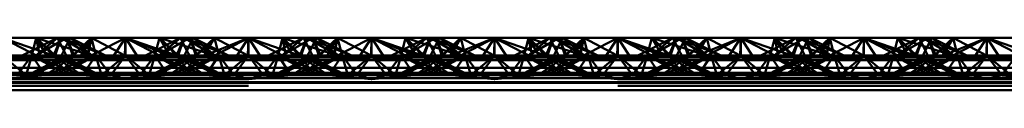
# Paper-space layout 'Layout1' of a CAD drawing. Extents: x -2 to 1033, y -36 to 596.
# Tile 128 of 256: x 372.792 to 374.792, y 394.147 to 394.253. Entities that reach past the tile are written whole.
import ezdxf

# ---------------------------------------------------------------- set-up
doc = ezdxf.new("R2010")
doc.units = 0
doc.linetypes.add('ACAD_ISO02W100', pattern=[15, 12, -3])
doc.layers.add('SS_ZEBRIKY', color=24, linetype='CONTINUOUS', lineweight=50)

psp = doc.layouts.get("Layout1")

# ---------------------------------------------------------------- linework, layer by layer
at = {"layer": 'SS_ZEBRIKY', "color": 3, "linetype": 'ACAD_ISO02W100', "ltscale": 0.25}
for p, q in [((372.7563, 394.2528), (372.833, 394.2128)), ((372.8253, 394.2528), (372.8163, 394.217)), ((372.8869, 394.2528), (372.8248, 394.217)), ((372.8248, 394.217), (372.8684, 394.2528)), ((372.8253, 394.2528), (372.833, 394.2128)), ((372.8253, 394.2528), (372.8466, 394.2162)), ((372.8253, 394.2528), (372.8634, 394.217)), ((372.8516, 394.2444), (372.9369, 394.217)), ((372.8758, 394.2528), (372.8603, 394.217)), ((372.8724, 394.245), (372.8603, 394.217)), ((372.8758, 394.2528), (372.8634, 394.217)), ((372.8684, 394.2528), (372.8863, 394.217)), ((372.8758, 394.2528), (372.8724, 394.245)), ((372.8758, 394.2528), (372.9369, 394.217)), ((372.8758, 394.2528), (372.9389, 394.217)), ((372.8758, 394.2528), (372.9658, 394.217)), ((372.8813, 394.227), (372.8942, 394.2528)), ((372.8869, 394.2528), (372.901, 394.217)), ((372.8869, 394.2528), (372.9024, 394.217)), ((372.9389, 394.217), (372.8942, 394.2528)), ((372.9658, 394.217), (372.8942, 394.2528)), ((372.9374, 394.2528), (372.901, 394.217)), ((372.9374, 394.2528), (372.9463, 394.217)), ((372.9374, 394.2528), (373.0053, 394.217)), ((373.0063, 394.2528), (373.0053, 394.217)), ((373.1099, 394.217), (373.0063, 394.2528)), ((373.0063, 394.2528), (373.0063, 394.217)), ((373.1184, 394.2528), (373.0469, 394.217)), ((373.0663, 394.217), (373.0753, 394.2528)), ((373.1369, 394.2528), (373.0743, 394.217)), ((373.0743, 394.217), (373.1184, 394.2528)), ((373.0748, 394.217), (373.1369, 394.2528)), ((373.0748, 394.217), (373.1184, 394.2528)), ((373.1099, 394.217), (373.0753, 394.2528)), ((373.0753, 394.2528), (373.1869, 394.217)), ((373.1103, 394.217), (373.1258, 394.2528)), ((373.1184, 394.2528), (373.1313, 394.227)), ((373.1869, 394.217), (373.1258, 394.2528)), ((373.2158, 394.217), (373.1258, 394.2528)), ((373.1263, 394.217), (373.1442, 394.2528)), ((373.1493, 394.217), (373.1369, 394.2528)), ((373.1401, 394.2446), (373.1369, 394.2528)), ((373.1403, 394.245), (373.1369, 394.2528)), ((373.1524, 394.217), (373.1369, 394.2528)), ((373.151, 394.217), (373.1401, 394.2446)), ((373.1524, 394.217), (373.1403, 394.245)), ((373.1493, 394.217), (373.1874, 394.2528)), ((373.1661, 394.2162), (373.2563, 394.2528)), ((373.1661, 394.2162), (373.1874, 394.2528)), ((373.1796, 394.2128), (373.2563, 394.2528)), ((373.1963, 394.217), (373.1874, 394.2528)), ((373.2563, 394.2528), (373.2303, 394.2128)), ((373.2824, 394.2128), (373.2563, 394.2528)), ((373.2563, 394.2528), (373.333, 394.2128)), ((373.2563, 394.2528), (373.2563, 394.217)), ((373.3253, 394.2528), (373.3163, 394.217)), ((373.3869, 394.2528), (373.3248, 394.217)), ((373.3248, 394.217), (373.3684, 394.2528)), ((373.3253, 394.2528), (373.333, 394.2128)), ((373.3253, 394.2528), (373.3466, 394.2162)), ((373.3253, 394.2528), (373.3634, 394.217)), ((373.3516, 394.2444), (373.4369, 394.217)), ((373.3758, 394.2528), (373.3603, 394.217)), ((373.3724, 394.245), (373.3603, 394.217)), ((373.3758, 394.2528), (373.3634, 394.217)), ((373.3684, 394.2528), (373.3863, 394.217)), ((373.3758, 394.2528), (373.3724, 394.245)), ((373.3758, 394.2528), (373.4369, 394.217)), ((373.3758, 394.2528), (373.4389, 394.217)), ((373.3758, 394.2528), (373.4658, 394.217)), ((373.3813, 394.227), (373.3942, 394.2528)), ((373.3869, 394.2528), (373.401, 394.217)), ((373.3869, 394.2528), (373.4024, 394.217)), ((373.4389, 394.217), (373.3942, 394.2528)), ((373.4658, 394.217), (373.3942, 394.2528)), ((373.4374, 394.2528), (373.401, 394.217)), ((373.4374, 394.2528), (373.4463, 394.217)), ((373.4374, 394.2528), (373.5053, 394.217)), ((373.5063, 394.2528), (373.5053, 394.217)), ((373.5063, 394.2528), (373.6099, 394.217)), ((373.5063, 394.217), (373.5063, 394.2528)), ((373.6184, 394.2528), (373.5469, 394.217)), ((373.5663, 394.217), (373.5753, 394.2528)), ((373.5743, 394.217), (373.6369, 394.2528)), ((373.5743, 394.217), (373.6184, 394.2528)), ((373.5748, 394.217), (373.6369, 394.2528)), ((373.5748, 394.217), (373.6184, 394.2528)), ((373.6099, 394.217), (373.5753, 394.2528)), ((373.6869, 394.217), (373.5753, 394.2528)), ((373.6103, 394.217), (373.6258, 394.2528)), ((373.6184, 394.2528), (373.6313, 394.227)), ((373.6869, 394.217), (373.6258, 394.2528)), ((373.7158, 394.217), (373.6258, 394.2528)), ((373.6263, 394.217), (373.6442, 394.2528)), ((373.6493, 394.217), (373.6369, 394.2528)), ((373.6401, 394.2446), (373.6369, 394.2528)), ((373.6524, 394.217), (373.6369, 394.2528)), ((373.6369, 394.2528), (373.6403, 394.245)), ((373.651, 394.217), (373.6401, 394.2446)), ((373.6403, 394.245), (373.6524, 394.217)), ((373.6493, 394.217), (373.6874, 394.2528)), ((373.6661, 394.2162), (373.7563, 394.2528)), ((373.6661, 394.2162), (373.6874, 394.2528)), ((373.6796, 394.2128), (373.7563, 394.2528)), ((373.6963, 394.217), (373.6874, 394.2528)), ((373.7563, 394.2528), (373.7303, 394.2128)), ((373.7563, 394.2528), (373.7824, 394.2128)), ((373.7563, 394.2528), (373.833, 394.2128)), ((373.7563, 394.2528), (373.7563, 394.217)), ((373.8253, 394.2528), (373.8163, 394.217)), ((373.8869, 394.2528), (373.8248, 394.217)), ((373.8248, 394.217), (373.8684, 394.2528)), ((373.8253, 394.2528), (373.833, 394.2128)), ((373.8253, 394.2528), (373.8466, 394.2162)), ((373.8253, 394.2528), (373.8634, 394.217)), ((373.8516, 394.2444), (373.9369, 394.217)), ((373.8758, 394.2528), (373.8603, 394.217)), ((373.8724, 394.245), (373.8603, 394.217)), ((373.8758, 394.2528), (373.8634, 394.217)), ((373.8684, 394.2528), (373.8863, 394.217)), ((373.8758, 394.2528), (373.8724, 394.245)), ((373.8758, 394.2528), (373.9369, 394.217)), ((373.8758, 394.2528), (373.9389, 394.217)), ((373.8758, 394.2528), (373.9658, 394.217)), ((373.8813, 394.227), (373.8942, 394.2528)), ((373.8869, 394.2528), (373.901, 394.217)), ((373.8869, 394.2528), (373.9024, 394.217)), ((373.9389, 394.217), (373.8942, 394.2528)), ((373.9658, 394.217), (373.8942, 394.2528)), ((373.9374, 394.2528), (373.901, 394.217)), ((373.9374, 394.2528), (373.9463, 394.217)), ((373.9374, 394.2528), (374.0053, 394.217)), ((374.0063, 394.2528), (374.0053, 394.217)), ((374.0063, 394.2528), (374.1099, 394.217)), ((374.0063, 394.2528), (374.0063, 394.217)), ((374.1184, 394.2528), (374.0469, 394.217)), ((374.0663, 394.217), (374.0753, 394.2528)), ((374.0743, 394.217), (374.1369, 394.2528)), ((374.0743, 394.217), (374.1184, 394.2528)), ((374.0748, 394.217), (374.1369, 394.2528)), ((374.0748, 394.217), (374.1184, 394.2528)), ((374.1099, 394.217), (374.0753, 394.2528)), ((374.1869, 394.217), (374.0753, 394.2528)), ((374.1103, 394.217), (374.1258, 394.2528)), ((374.1184, 394.2528), (374.1313, 394.227)), ((374.1869, 394.217), (374.1258, 394.2528)), ((374.2158, 394.217), (374.1258, 394.2528)), ((374.1263, 394.217), (374.1442, 394.2528)), ((374.1493, 394.217), (374.1369, 394.2528)), ((374.1401, 394.2446), (374.1369, 394.2528)), ((374.1524, 394.217), (374.1369, 394.2528)), ((374.1369, 394.2528), (374.1403, 394.245)), ((374.151, 394.217), (374.1401, 394.2446)), ((374.1493, 394.217), (374.1874, 394.2528)), ((374.1661, 394.2162), (374.2563, 394.2528)), ((374.1661, 394.2162), (374.1874, 394.2528)), ((374.1796, 394.2128), (374.2563, 394.2528)), ((374.1963, 394.217), (374.1874, 394.2528)), ((374.2563, 394.2528), (374.2303, 394.2128)), ((374.2563, 394.2528), (374.2824, 394.2128)), ((374.2563, 394.2528), (374.333, 394.2128)), ((374.2563, 394.2528), (374.2563, 394.217)), ((374.3253, 394.2528), (374.3163, 394.217)), ((374.3869, 394.2528), (374.3248, 394.217)), ((374.3248, 394.217), (374.3684, 394.2528)), ((374.3253, 394.2528), (374.333, 394.2128)), ((374.3253, 394.2528), (374.3466, 394.2162)), ((374.3253, 394.2528), (374.3634, 394.217)), ((374.3516, 394.2444), (374.4369, 394.217)), ((374.3758, 394.2528), (374.3603, 394.217)), ((374.3724, 394.245), (374.3603, 394.217)), ((374.3758, 394.2528), (374.3634, 394.217)), ((374.3684, 394.2528), (374.3863, 394.217)), ((374.3758, 394.2528), (374.3724, 394.245)), ((374.3758, 394.2528), (374.4369, 394.217)), ((374.3758, 394.2528), (374.4389, 394.217)), ((374.3758, 394.2528), (374.4658, 394.217)), ((374.3813, 394.227), (374.3942, 394.2528)), ((374.3869, 394.2528), (374.401, 394.217)), ((374.3869, 394.2528), (374.4024, 394.217)), ((374.4389, 394.217), (374.3942, 394.2528)), ((374.4658, 394.217), (374.3942, 394.2528)), ((374.4374, 394.2528), (374.401, 394.217)), ((374.4374, 394.2528), (374.4463, 394.217)), ((374.4374, 394.2528), (374.5053, 394.217)), ((374.5063, 394.2528), (374.5053, 394.217)), ((374.5063, 394.2528), (374.6099, 394.217)), ((374.5063, 394.2528), (374.5063, 394.217)), ((374.6184, 394.2528), (374.5469, 394.217)), ((374.5663, 394.217), (374.5753, 394.2528)), ((374.5743, 394.217), (374.6369, 394.2528)), ((374.5743, 394.217), (374.6184, 394.2528)), ((374.5748, 394.217), (374.6369, 394.2528)), ((374.5748, 394.217), (374.6184, 394.2528)), ((374.6099, 394.217), (374.5753, 394.2528)), ((374.6869, 394.217), (374.5753, 394.2528)), ((374.6103, 394.217), (374.6258, 394.2528)), ((374.6184, 394.2528), (374.6313, 394.227)), ((374.6869, 394.217), (374.6258, 394.2528)), ((374.7158, 394.217), (374.6258, 394.2528)), ((374.6263, 394.217), (374.6442, 394.2528)), ((374.6493, 394.217), (374.6369, 394.2528)), ((374.6401, 394.2446), (374.6369, 394.2528)), ((374.6524, 394.217), (374.6369, 394.2528)), ((374.6369, 394.2528), (374.6403, 394.245)), ((374.651, 394.217), (374.6401, 394.2446)), ((374.6403, 394.245), (374.6524, 394.217)), ((374.6493, 394.217), (374.6874, 394.2528)), ((374.6661, 394.2162), (374.7563, 394.2528)), ((374.6661, 394.2162), (374.6874, 394.2528)), ((374.6796, 394.2128), (374.7563, 394.2528)), ((374.6963, 394.217), (374.6874, 394.2528)), ((374.7563, 394.2528), (374.7303, 394.2128)), ((374.7563, 394.2528), (374.7824, 394.2128)), ((374.7563, 394.2528), (374.833, 394.2128)), ((374.7563, 394.2528), (374.7563, 394.217)), ((372.8226, 394.2299), (372.8599, 394.217)), ((372.8393, 394.2383), (372.8599, 394.217)), ((372.8763, 394.217), (372.8813, 394.227)), ((373.1313, 394.227), (373.1363, 394.217)), ((373.1728, 394.2385), (373.151, 394.217)), ((373.1963, 394.217), (373.1936, 394.2281)), ((373.3226, 394.2299), (373.3599, 394.217)), ((373.3393, 394.2383), (373.3599, 394.217)), ((373.3763, 394.217), (373.3813, 394.227)), ((373.6313, 394.227), (373.6363, 394.217)), ((373.6728, 394.2385), (373.651, 394.217)), ((373.6963, 394.217), (373.6936, 394.2281)), ((373.8226, 394.2299), (373.8599, 394.217)), ((373.8393, 394.2383), (373.8599, 394.217)), ((373.8763, 394.217), (373.8813, 394.227)), ((374.1313, 394.227), (374.1363, 394.217)), ((374.151, 394.217), (374.1728, 394.2385)), ((374.1963, 394.217), (374.1936, 394.2281)), ((374.3226, 394.2299), (374.3599, 394.217)), ((374.3393, 394.2383), (374.3599, 394.217)), ((374.3763, 394.217), (374.3813, 394.227)), ((374.6313, 394.227), (374.6363, 394.217)), ((374.651, 394.217), (374.6728, 394.2385)), ((374.6963, 394.217), (374.6936, 394.2281)), ((372.7563, 394.217), (372.8048, 394.177)), ((372.7563, 394.2075), (372.833, 394.2128)), ((372.7863, 394.177), (372.8163, 394.217)), ((372.8163, 394.217), (372.8048, 394.177)), ((372.8083, 394.177), (372.9024, 394.217)), ((372.8863, 394.217), (372.8083, 394.177)), ((372.8163, 394.217), (372.8344, 394.1904)), ((372.8163, 394.217), (372.8903, 394.177)), ((372.8163, 394.217), (372.8559, 394.2014)), ((372.9024, 394.217), (372.8183, 394.177)), ((372.8863, 394.217), (372.8183, 394.177)), ((372.833, 394.2128), (372.8466, 394.2162)), ((372.8448, 394.177), (372.9463, 394.217)), ((372.8448, 394.177), (372.9024, 394.217)), ((372.8634, 394.217), (372.8466, 394.2162)), ((372.8559, 394.2014), (372.9179, 394.177)), ((372.8603, 394.217), (372.8903, 394.177)), ((372.8603, 394.217), (372.8713, 394.2093)), ((372.8603, 394.217), (372.9444, 394.177)), ((372.9543, 394.177), (372.8603, 394.217)), ((372.8713, 394.2093), (372.9179, 394.177)), ((372.9463, 394.217), (372.8724, 394.177)), ((372.9024, 394.217), (372.8724, 394.177)), ((372.8763, 394.217), (372.9444, 394.177)), ((372.8813, 394.2145), (372.8763, 394.217)), ((372.9543, 394.177), (372.8813, 394.2145)), ((372.9024, 394.217), (372.8993, 394.217)), ((372.9463, 394.217), (372.9024, 394.217)), ((372.9161, 394.2162), (373.0966, 394.2162)), ((372.9463, 394.217), (372.9192, 394.177)), ((372.9463, 394.217), (372.9579, 394.177)), ((372.9463, 394.217), (372.9764, 394.177)), ((373.0063, 394.217), (372.9463, 394.217)), ((373.0063, 394.217), (372.9579, 394.177)), ((372.9764, 394.177), (373.0063, 394.217)), ((373.0363, 394.177), (373.0063, 394.217)), ((373.0548, 394.177), (373.0063, 394.217)), ((373.0663, 394.217), (373.0063, 394.217)), ((373.0363, 394.177), (373.0663, 394.217)), ((373.0548, 394.177), (373.0663, 394.217)), ((373.1313, 394.2145), (373.0583, 394.177)), ((373.0583, 394.177), (373.1382, 394.211)), ((373.0663, 394.217), (373.0935, 394.177)), ((373.1403, 394.177), (373.0663, 394.217)), ((373.0663, 394.217), (373.1679, 394.177)), ((373.1103, 394.217), (373.0663, 394.217)), ((373.0683, 394.177), (373.1524, 394.217)), ((373.0683, 394.177), (373.1363, 394.217)), ((373.0948, 394.177), (373.1413, 394.2093)), ((373.0948, 394.177), (373.1568, 394.2014)), ((373.1403, 394.177), (373.1103, 394.217)), ((373.1103, 394.217), (373.1679, 394.177)), ((373.1944, 394.177), (373.1103, 394.217)), ((373.1103, 394.217), (373.2043, 394.177)), ((373.1134, 394.217), (373.1103, 394.217)), ((373.1224, 394.177), (373.1963, 394.217)), ((373.1224, 394.177), (373.1524, 394.217)), ((373.1944, 394.177), (373.1263, 394.217)), ((373.2043, 394.177), (373.1263, 394.217)), ((373.1363, 394.217), (373.1313, 394.2145)), ((373.1382, 394.211), (373.1524, 394.217)), ((373.1413, 394.2093), (373.1524, 394.217)), ((373.1493, 394.217), (373.1661, 394.2162)), ((373.1568, 394.2014), (373.1963, 394.217)), ((373.1661, 394.2162), (373.1796, 394.2128)), ((373.1783, 394.1904), (373.1963, 394.217)), ((373.1796, 394.2128), (373.2563, 394.2075)), ((373.2079, 394.177), (373.1963, 394.217)), ((373.1963, 394.217), (373.2264, 394.177)), ((373.2079, 394.177), (373.2563, 394.217)), ((373.2563, 394.217), (373.2264, 394.177)), ((373.2303, 394.2128), (373.2563, 394.2075)), ((373.2563, 394.217), (373.2863, 394.177)), ((373.2563, 394.217), (373.3048, 394.177)), ((373.2563, 394.2075), (373.333, 394.2128)), ((373.2563, 394.2075), (373.2824, 394.2128)), ((373.2863, 394.177), (373.3163, 394.217)), ((373.3163, 394.217), (373.3048, 394.177)), ((373.3083, 394.177), (373.4024, 394.217)), ((373.3863, 394.217), (373.3083, 394.177)), ((373.3163, 394.217), (373.3344, 394.1904)), ((373.3163, 394.217), (373.3903, 394.177)), ((373.3163, 394.217), (373.3559, 394.2014)), ((373.4024, 394.217), (373.3183, 394.177)), ((373.3863, 394.217), (373.3183, 394.177)), ((373.333, 394.2128), (373.3466, 394.2162)), ((373.3448, 394.177), (373.4463, 394.217)), ((373.3448, 394.177), (373.4024, 394.217)), ((373.3634, 394.217), (373.3466, 394.2162)), ((373.3559, 394.2014), (373.4179, 394.177)), ((373.3603, 394.217), (373.3903, 394.177)), ((373.3603, 394.217), (373.3713, 394.2093)), ((373.3603, 394.217), (373.4444, 394.177)), ((373.3745, 394.211), (373.3603, 394.217)), ((373.3713, 394.2093), (373.4179, 394.177)), ((373.4463, 394.217), (373.3724, 394.177)), ((373.4024, 394.217), (373.3724, 394.177)), ((373.4543, 394.177), (373.3745, 394.211)), ((373.3763, 394.217), (373.4444, 394.177)), ((373.3813, 394.2145), (373.3763, 394.217)), ((373.4543, 394.177), (373.3813, 394.2145)), ((373.4024, 394.217), (373.3993, 394.217)), ((373.4463, 394.217), (373.4024, 394.217)), ((373.4161, 394.2162), (373.5966, 394.2162)), ((373.4192, 394.177), (373.4463, 394.217)), ((373.4463, 394.217), (373.4579, 394.177)), ((373.4463, 394.217), (373.4764, 394.177)), ((373.5063, 394.217), (373.4463, 394.217)), ((373.5063, 394.217), (373.4579, 394.177)), ((373.4764, 394.177), (373.5063, 394.217)), ((373.5363, 394.177), (373.5063, 394.217)), ((373.5548, 394.177), (373.5063, 394.217)), ((373.5663, 394.217), (373.5063, 394.217)), ((373.5363, 394.177), (373.5663, 394.217)), ((373.5548, 394.177), (373.5663, 394.217)), ((373.6524, 394.217), (373.5583, 394.177)), ((373.6313, 394.2145), (373.5583, 394.177)), ((373.5663, 394.217), (373.5935, 394.177)), ((373.6403, 394.177), (373.5663, 394.217)), ((373.5663, 394.217), (373.6679, 394.177)), ((373.6103, 394.217), (373.5663, 394.217)), ((373.5683, 394.177), (373.6524, 394.217)), ((373.5683, 394.177), (373.6363, 394.217)), ((373.5948, 394.177), (373.6413, 394.2093)), ((373.5948, 394.177), (373.6568, 394.2014)), ((373.6403, 394.177), (373.6103, 394.217)), ((373.6103, 394.217), (373.6679, 394.177)), ((373.6944, 394.177), (373.6103, 394.217)), ((373.6103, 394.217), (373.7043, 394.177)), ((373.6134, 394.217), (373.6103, 394.217)), ((373.6224, 394.177), (373.6963, 394.217)), ((373.6224, 394.177), (373.6524, 394.217)), ((373.6944, 394.177), (373.6263, 394.217)), ((373.7043, 394.177), (373.6263, 394.217)), ((373.6363, 394.217), (373.6313, 394.2145)), ((373.6413, 394.2093), (373.6524, 394.217)), ((373.6493, 394.217), (373.6661, 394.2162)), ((373.6568, 394.2014), (373.6963, 394.217)), ((373.6661, 394.2162), (373.6796, 394.2128)), ((373.6783, 394.1904), (373.6963, 394.217)), ((373.6796, 394.2128), (373.7563, 394.2075)), ((373.7079, 394.177), (373.6963, 394.217)), ((373.6963, 394.217), (373.7264, 394.177)), ((373.7079, 394.177), (373.7563, 394.217)), ((373.7563, 394.217), (373.7264, 394.177)), ((373.7303, 394.2128), (373.7563, 394.2075)), ((373.7563, 394.217), (373.7863, 394.177)), ((373.7563, 394.217), (373.8048, 394.177)), ((373.7563, 394.2075), (373.833, 394.2128)), ((373.7824, 394.2128), (373.7563, 394.2075)), ((373.8163, 394.217), (373.7863, 394.177)), ((373.8163, 394.217), (373.8048, 394.177)), ((373.8083, 394.177), (373.9024, 394.217)), ((373.8863, 394.217), (373.8083, 394.177)), ((373.8163, 394.217), (373.8344, 394.1904)), ((373.8163, 394.217), (373.8903, 394.177)), ((373.8163, 394.217), (373.8559, 394.2014)), ((373.9024, 394.217), (373.8183, 394.177)), ((373.8863, 394.217), (373.8183, 394.177)), ((373.833, 394.2128), (373.8466, 394.2162)), ((373.8448, 394.177), (373.9463, 394.217)), ((373.8448, 394.177), (373.9024, 394.217)), ((373.8634, 394.217), (373.8466, 394.2162)), ((373.8559, 394.2014), (373.9179, 394.177)), ((373.8603, 394.217), (373.8903, 394.177)), ((373.8603, 394.217), (373.8713, 394.2093)), ((373.8603, 394.217), (373.9444, 394.177)), ((373.9543, 394.177), (373.8603, 394.217)), ((373.8713, 394.2093), (373.9179, 394.177)), ((373.9463, 394.217), (373.8724, 394.177)), ((373.9024, 394.217), (373.8724, 394.177)), ((373.8763, 394.217), (373.9444, 394.177)), ((373.8813, 394.2145), (373.8763, 394.217)), ((373.9543, 394.177), (373.8813, 394.2145)), ((373.9024, 394.217), (373.8993, 394.217)), ((373.9463, 394.217), (373.9024, 394.217)), ((373.9161, 394.2162), (374.0966, 394.2162)), ((373.9463, 394.217), (373.9192, 394.177)), ((373.9463, 394.217), (373.9579, 394.177)), ((373.9463, 394.217), (373.9764, 394.177)), ((374.0063, 394.217), (373.9463, 394.217)), ((374.0063, 394.217), (373.9579, 394.177)), ((373.9764, 394.177), (374.0063, 394.217)), ((374.0063, 394.217), (374.0363, 394.177)), ((374.0063, 394.217), (374.0548, 394.177)), ((374.0663, 394.217), (374.0063, 394.217)), ((374.0363, 394.177), (374.0663, 394.217)), ((374.0548, 394.177), (374.0663, 394.217)), ((374.1313, 394.2145), (374.0583, 394.177)), ((374.1382, 394.211), (374.0583, 394.177)), ((374.0663, 394.217), (374.0935, 394.177)), ((374.1403, 394.177), (374.0663, 394.217)), ((374.0663, 394.217), (374.1679, 394.177)), ((374.1103, 394.217), (374.0663, 394.217)), ((374.0683, 394.177), (374.1524, 394.217)), ((374.1363, 394.217), (374.0683, 394.177)), ((374.0948, 394.177), (374.1413, 394.2093)), ((374.0948, 394.177), (374.1568, 394.2014)), ((374.1403, 394.177), (374.1103, 394.217)), ((374.1103, 394.217), (374.1679, 394.177)), ((374.1944, 394.177), (374.1103, 394.217)), ((374.1103, 394.217), (374.2043, 394.177)), ((374.1134, 394.217), (374.1103, 394.217)), ((374.1224, 394.177), (374.1963, 394.217)), ((374.1224, 394.177), (374.1524, 394.217)), ((374.1944, 394.177), (374.1263, 394.217)), ((374.2043, 394.177), (374.1263, 394.217)), ((374.1363, 394.217), (374.1313, 394.2145)), ((374.1524, 394.217), (374.1382, 394.211)), ((374.1413, 394.2093), (374.1524, 394.217)), ((374.1493, 394.217), (374.1661, 394.2162)), ((374.1568, 394.2014), (374.1963, 394.217)), ((374.1661, 394.2162), (374.1796, 394.2128)), ((374.1783, 394.1904), (374.1963, 394.217)), ((374.1796, 394.2128), (374.2563, 394.2075)), ((374.2079, 394.177), (374.1963, 394.217)), ((374.1963, 394.217), (374.2264, 394.177)), ((374.2079, 394.177), (374.2563, 394.217)), ((374.2563, 394.217), (374.2264, 394.177)), ((374.2303, 394.2128), (374.2563, 394.2075)), ((374.2563, 394.217), (374.2863, 394.177)), ((374.2563, 394.217), (374.3048, 394.177)), ((374.2563, 394.2075), (374.333, 394.2128)), ((374.2824, 394.2128), (374.2563, 394.2075)), ((374.3163, 394.217), (374.2863, 394.177)), ((374.3163, 394.217), (374.3048, 394.177)), ((374.3083, 394.177), (374.4024, 394.217)), ((374.3863, 394.217), (374.3083, 394.177)), ((374.3163, 394.217), (374.3344, 394.1904)), ((374.3163, 394.217), (374.3903, 394.177)), ((374.3163, 394.217), (374.3559, 394.2014)), ((374.4024, 394.217), (374.3183, 394.177)), ((374.3863, 394.217), (374.3183, 394.177)), ((374.333, 394.2128), (374.3466, 394.2162)), ((374.3448, 394.177), (374.4463, 394.217)), ((374.3448, 394.177), (374.4024, 394.217)), ((374.3634, 394.217), (374.3466, 394.2162)), ((374.3559, 394.2014), (374.4179, 394.177)), ((374.3603, 394.217), (374.3903, 394.177)), ((374.3603, 394.217), (374.3713, 394.2093)), ((374.3603, 394.217), (374.4444, 394.177)), ((374.3745, 394.211), (374.3603, 394.217)), ((374.3713, 394.2093), (374.4179, 394.177)), ((374.4463, 394.217), (374.3724, 394.177)), ((374.4024, 394.217), (374.3724, 394.177)), ((374.4543, 394.177), (374.3745, 394.211)), ((374.3763, 394.217), (374.4444, 394.177)), ((374.3813, 394.2145), (374.3763, 394.217)), ((374.4543, 394.177), (374.3813, 394.2145)), ((374.4024, 394.217), (374.3993, 394.217)), ((374.4463, 394.217), (374.4024, 394.217)), ((374.4161, 394.2162), (374.5966, 394.2162)), ((374.4463, 394.217), (374.4192, 394.177)), ((374.4463, 394.217), (374.4579, 394.177)), ((374.4463, 394.217), (374.4764, 394.177)), ((374.5063, 394.217), (374.4463, 394.217)), ((374.5063, 394.217), (374.4579, 394.177)), ((374.4764, 394.177), (374.5063, 394.217)), ((374.5063, 394.217), (374.5363, 394.177)), ((374.5063, 394.217), (374.5548, 394.177)), ((374.5663, 394.217), (374.5063, 394.217)), ((374.5363, 394.177), (374.5663, 394.217)), ((374.5548, 394.177), (374.5663, 394.217)), ((374.6524, 394.217), (374.5583, 394.177)), ((374.6313, 394.2145), (374.5583, 394.177)), ((374.5663, 394.217), (374.5935, 394.177)), ((374.6403, 394.177), (374.5663, 394.217)), ((374.5663, 394.217), (374.6679, 394.177)), ((374.6103, 394.217), (374.5663, 394.217)), ((374.5683, 394.177), (374.6524, 394.217)), ((374.6363, 394.217), (374.5683, 394.177)), ((374.5948, 394.177), (374.6413, 394.2093)), ((374.5948, 394.177), (374.6568, 394.2014)), ((374.6403, 394.177), (374.6103, 394.217)), ((374.6103, 394.217), (374.6679, 394.177)), ((374.6944, 394.177), (374.6103, 394.217)), ((374.6103, 394.217), (374.7043, 394.177)), ((374.6134, 394.217), (374.6103, 394.217)), ((374.6224, 394.177), (374.6963, 394.217)), ((374.6224, 394.177), (374.6524, 394.217)), ((374.6944, 394.177), (374.6263, 394.217)), ((374.7043, 394.177), (374.6263, 394.217)), ((374.6363, 394.217), (374.6313, 394.2145)), ((374.6413, 394.2093), (374.6524, 394.217)), ((374.6661, 394.2162), (374.6493, 394.217)), ((374.6568, 394.2014), (374.6963, 394.217)), ((374.6796, 394.2128), (374.6661, 394.2162)), ((374.6783, 394.1904), (374.6963, 394.217)), ((374.7563, 394.2075), (374.6796, 394.2128)), ((374.7079, 394.177), (374.6963, 394.217)), ((374.6963, 394.217), (374.7264, 394.177)), ((374.7079, 394.177), (374.7563, 394.217)), ((374.7563, 394.217), (374.7264, 394.177)), ((374.7303, 394.2128), (374.7563, 394.2075)), ((374.7563, 394.217), (374.7863, 394.177)), ((374.7563, 394.217), (374.8048, 394.177)), ((374.7563, 394.2075), (374.833, 394.2128)), ((374.7824, 394.2128), (374.7563, 394.2075)), ((374.8163, 394.217), (374.7863, 394.177)), ((369.0063, 394.182), (377.0063, 394.182)), ((372.8344, 394.1904), (372.8435, 394.177)), ((373.1692, 394.177), (373.1783, 394.1904)), ((373.3344, 394.1904), (373.3435, 394.177)), ((373.6692, 394.177), (373.6783, 394.1904)), ((373.8344, 394.1904), (373.8435, 394.177)), ((374.1692, 394.177), (374.1783, 394.1904)), ((374.3344, 394.1904), (374.3435, 394.177)), ((374.6692, 394.177), (374.6783, 394.1904)), ((377.0063, 394.1694), (369.0063, 394.1694)), ((369.0063, 394.163), (377.0063, 394.163)), ((369.0063, 394.162), (377.0063, 394.162)), ((372.5935, 394.177), (372.9192, 394.177)), ((372.7563, 394.1694), (372.8435, 394.177)), ((372.9192, 394.177), (373.0063, 394.1694)), ((372.9192, 394.177), (372.9764, 394.177)), ((373.0063, 394.1694), (372.9764, 394.177)), ((372.9764, 394.177), (373.0363, 394.177)), ((373.0063, 394.1694), (373.0935, 394.177)), ((373.0063, 394.1694), (373.0363, 394.177)), ((373.0363, 394.177), (373.0935, 394.177)), ((373.0935, 394.177), (373.4192, 394.177)), ((373.2563, 394.1694), (373.1692, 394.177)), ((373.2264, 394.177), (373.2563, 394.1694)), ((373.2563, 394.1694), (373.3435, 394.177)), ((373.2863, 394.177), (373.2563, 394.1694)), ((373.4192, 394.177), (373.5063, 394.1694)), ((373.4192, 394.177), (373.4764, 394.177)), ((373.4764, 394.177), (373.5063, 394.1694)), ((373.4764, 394.177), (373.5363, 394.177)), ((373.5935, 394.177), (373.5063, 394.1694)), ((373.5063, 394.1694), (373.5363, 394.177)), ((373.5363, 394.177), (373.5935, 394.177)), ((373.5935, 394.177), (373.9192, 394.177)), ((373.7563, 394.1694), (373.6692, 394.177)), ((373.7264, 394.177), (373.7563, 394.1694)), ((373.7563, 394.1694), (373.8435, 394.177)), ((373.7863, 394.177), (373.7563, 394.1694)), ((373.9192, 394.177), (374.0063, 394.1694)), ((373.9192, 394.177), (373.9764, 394.177)), ((373.9764, 394.177), (374.0063, 394.1694)), ((373.9764, 394.177), (374.0363, 394.177)), ((374.0935, 394.177), (374.0063, 394.1694)), ((374.0063, 394.1694), (374.0363, 394.177)), ((374.0363, 394.177), (374.0935, 394.177)), ((374.0935, 394.177), (374.4192, 394.177)), ((374.2563, 394.1694), (374.1692, 394.177)), ((374.2264, 394.177), (374.2563, 394.1694)), ((374.2563, 394.1694), (374.3435, 394.177)), ((374.2863, 394.177), (374.2563, 394.1694)), ((374.4192, 394.177), (374.5063, 394.1694)), ((374.4192, 394.177), (374.4764, 394.177)), ((374.4764, 394.177), (374.5063, 394.1694)), ((374.4764, 394.177), (374.5363, 394.177)), ((374.5935, 394.177), (374.5063, 394.1694)), ((374.5063, 394.1694), (374.5363, 394.177)), ((374.5363, 394.177), (374.5935, 394.177)), ((374.5935, 394.177), (374.9192, 394.177)), ((374.7563, 394.1694), (374.6692, 394.177)), ((374.7264, 394.177), (374.7563, 394.1694)), ((374.7563, 394.1694), (374.8435, 394.177)), ((374.7863, 394.177), (374.7563, 394.1694)), ((377.0063, 394.1553), (369.0063, 394.1553))]:
    psp.add_line(p, q, dxfattribs=at)
at = {"layer": 'SS_ZEBRIKY', "color": 7, "linetype": 'Continuous', "ltscale": 0.25}
for p, q in [((372.7563, 394.2528), (372.8226, 394.2299)), ((372.8253, 394.2528), (372.7563, 394.2528)), ((372.8684, 394.2528), (372.7969, 394.217)), ((372.8869, 394.2528), (372.8243, 394.217)), ((372.8243, 394.217), (372.8684, 394.2528)), ((372.8253, 394.2528), (372.8393, 394.2383)), ((372.8253, 394.2528), (372.8516, 394.2444)), ((372.8684, 394.2528), (372.8253, 394.2528)), ((372.8869, 394.2528), (372.8684, 394.2528)), ((372.8993, 394.217), (372.8869, 394.2528)), ((372.9374, 394.2528), (372.8869, 394.2528)), ((372.8993, 394.217), (372.9374, 394.2528)), ((372.9161, 394.2162), (372.9374, 394.2528)), ((372.9296, 394.2128), (373.0063, 394.2528)), ((372.9296, 394.2128), (372.9374, 394.2528)), ((373.0063, 394.2528), (372.9374, 394.2528)), ((372.9803, 394.2128), (373.0063, 394.2528)), ((373.0324, 394.2128), (373.0063, 394.2528)), ((373.0063, 394.2528), (373.083, 394.2128)), ((373.0063, 394.2528), (373.0966, 394.2162)), ((373.0753, 394.2528), (373.0063, 394.2528)), ((373.0753, 394.2528), (373.0966, 394.2162)), ((373.0753, 394.2528), (373.1134, 394.217)), ((373.1258, 394.2528), (373.0753, 394.2528)), ((373.1258, 394.2528), (373.1134, 394.217)), ((373.1258, 394.2528), (373.1889, 394.217)), ((373.1442, 394.2528), (373.1258, 394.2528)), ((373.1442, 394.2528), (373.1889, 394.217)), ((373.2158, 394.217), (373.1442, 394.2528)), ((373.1874, 394.2528), (373.1442, 394.2528)), ((373.1874, 394.2528), (373.1728, 394.2385)), ((373.2553, 394.217), (373.1874, 394.2528)), ((373.2563, 394.2528), (373.1874, 394.2528)), ((373.2553, 394.217), (373.2563, 394.2528)), ((373.2563, 394.2528), (373.3226, 394.2299)), ((373.3253, 394.2528), (373.2563, 394.2528)), ((373.3684, 394.2528), (373.2969, 394.217)), ((373.3869, 394.2528), (373.3243, 394.217)), ((373.3243, 394.217), (373.3684, 394.2528)), ((373.3253, 394.2528), (373.3393, 394.2383)), ((373.3253, 394.2528), (373.3516, 394.2444)), ((373.3684, 394.2528), (373.3253, 394.2528)), ((373.3869, 394.2528), (373.3684, 394.2528)), ((373.3993, 394.217), (373.3869, 394.2528)), ((373.4374, 394.2528), (373.3869, 394.2528)), ((373.3993, 394.217), (373.4374, 394.2528)), ((373.4161, 394.2162), (373.4374, 394.2528)), ((373.4296, 394.2128), (373.5063, 394.2528)), ((373.4296, 394.2128), (373.4374, 394.2528)), ((373.5063, 394.2528), (373.4374, 394.2528)), ((373.5063, 394.2528), (373.4803, 394.2128)), ((373.5324, 394.2128), (373.5063, 394.2528)), ((373.5063, 394.2528), (373.583, 394.2128)), ((373.5063, 394.2528), (373.5966, 394.2162)), ((373.5753, 394.2528), (373.5063, 394.2528)), ((373.5753, 394.2528), (373.5966, 394.2162)), ((373.5753, 394.2528), (373.6134, 394.217)), ((373.6258, 394.2528), (373.5753, 394.2528)), ((373.6258, 394.2528), (373.6134, 394.217)), ((373.6258, 394.2528), (373.6889, 394.217)), ((373.6442, 394.2528), (373.6258, 394.2528)), ((373.6442, 394.2528), (373.6889, 394.217)), ((373.7158, 394.217), (373.6442, 394.2528)), ((373.6874, 394.2528), (373.6442, 394.2528)), ((373.6874, 394.2528), (373.6728, 394.2385)), ((373.7553, 394.217), (373.6874, 394.2528)), ((373.7563, 394.2528), (373.6874, 394.2528)), ((373.7553, 394.217), (373.7563, 394.2528)), ((373.7563, 394.2528), (373.8226, 394.2299)), ((373.8253, 394.2528), (373.7563, 394.2528)), ((373.8684, 394.2528), (373.7969, 394.217)), ((373.8869, 394.2528), (373.8243, 394.217)), ((373.8243, 394.217), (373.8684, 394.2528)), ((373.8253, 394.2528), (373.8393, 394.2383)), ((373.8253, 394.2528), (373.8516, 394.2444)), ((373.8684, 394.2528), (373.8253, 394.2528)), ((373.8869, 394.2528), (373.8684, 394.2528)), ((373.8993, 394.217), (373.8869, 394.2528)), ((373.9374, 394.2528), (373.8869, 394.2528)), ((373.8993, 394.217), (373.9374, 394.2528)), ((373.9161, 394.2162), (373.9374, 394.2528)), ((373.9296, 394.2128), (374.0063, 394.2528)), ((373.9374, 394.2528), (373.9296, 394.2128)), ((374.0063, 394.2528), (373.9374, 394.2528)), ((374.0063, 394.2528), (373.9803, 394.2128)), ((374.0324, 394.2128), (374.0063, 394.2528)), ((374.0063, 394.2528), (374.083, 394.2128)), ((374.0063, 394.2528), (374.0966, 394.2162)), ((374.0753, 394.2528), (374.0063, 394.2528)), ((374.0753, 394.2528), (374.0966, 394.2162)), ((374.0753, 394.2528), (374.1134, 394.217)), ((374.1258, 394.2528), (374.0753, 394.2528)), ((374.1258, 394.2528), (374.1134, 394.217)), ((374.1258, 394.2528), (374.1889, 394.217)), ((374.1442, 394.2528), (374.1258, 394.2528)), ((374.1442, 394.2528), (374.1889, 394.217)), ((374.2158, 394.217), (374.1442, 394.2528)), ((374.1874, 394.2528), (374.1442, 394.2528)), ((374.1728, 394.2385), (374.1874, 394.2528)), ((374.1874, 394.2528), (374.2553, 394.217)), ((374.2563, 394.2528), (374.1874, 394.2528)), ((374.2553, 394.217), (374.2563, 394.2528)), ((374.2563, 394.2528), (374.3226, 394.2299)), ((374.3253, 394.2528), (374.2563, 394.2528)), ((374.3684, 394.2528), (374.2969, 394.217)), ((374.3869, 394.2528), (374.3243, 394.217)), ((374.3243, 394.217), (374.3684, 394.2528)), ((374.3253, 394.2528), (374.3393, 394.2383)), ((374.3253, 394.2528), (374.3516, 394.2444)), ((374.3684, 394.2528), (374.3253, 394.2528)), ((374.3869, 394.2528), (374.3684, 394.2528)), ((374.3993, 394.217), (374.3869, 394.2528)), ((374.4374, 394.2528), (374.3869, 394.2528)), ((374.3993, 394.217), (374.4374, 394.2528)), ((374.4161, 394.2162), (374.4374, 394.2528)), ((374.4296, 394.2128), (374.5063, 394.2528)), ((374.4296, 394.2128), (374.4374, 394.2528)), ((374.5063, 394.2528), (374.4374, 394.2528)), ((374.5063, 394.2528), (374.4803, 394.2128)), ((374.5324, 394.2128), (374.5063, 394.2528)), ((374.5063, 394.2528), (374.583, 394.2128)), ((374.5063, 394.2528), (374.5966, 394.2162)), ((374.5753, 394.2528), (374.5063, 394.2528)), ((374.5753, 394.2528), (374.5966, 394.2162)), ((374.5753, 394.2528), (374.6134, 394.217)), ((374.6258, 394.2528), (374.5753, 394.2528)), ((374.6258, 394.2528), (374.6134, 394.217)), ((374.6258, 394.2528), (374.6889, 394.217)), ((374.6442, 394.2528), (374.6258, 394.2528)), ((374.6442, 394.2528), (374.6889, 394.217)), ((374.7158, 394.217), (374.6442, 394.2528)), ((374.6874, 394.2528), (374.6442, 394.2528)), ((374.6728, 394.2385), (374.6874, 394.2528)), ((374.6874, 394.2528), (374.7553, 394.217)), ((374.7563, 394.2528), (374.6874, 394.2528)), ((374.7553, 394.217), (374.7563, 394.2528)), ((374.7563, 394.2528), (374.8226, 394.2299)), ((374.8253, 394.2528), (374.7563, 394.2528)), ((377.0063, 394.2075), (369.0063, 394.2075)), ((372.583, 394.2128), (372.9296, 394.2128)), ((372.5966, 394.2162), (372.9161, 394.2162)), ((372.8993, 394.217), (372.6134, 394.217)), ((372.9161, 394.2162), (372.8993, 394.217)), ((372.9161, 394.2162), (372.9296, 394.2128)), ((372.9296, 394.2128), (373.0063, 394.2075)), ((372.9296, 394.2128), (372.9803, 394.2128)), ((373.0063, 394.2075), (372.9803, 394.2128)), ((372.9803, 394.2128), (373.0324, 394.2128)), ((373.0063, 394.2075), (373.083, 394.2128)), ((373.0063, 394.2075), (373.0324, 394.2128)), ((373.0324, 394.2128), (373.083, 394.2128)), ((373.083, 394.2128), (373.0966, 394.2162)), ((373.083, 394.2128), (373.4296, 394.2128)), ((373.0966, 394.2162), (373.1134, 394.217)), ((373.0966, 394.2162), (373.4161, 394.2162)), ((373.3993, 394.217), (373.1134, 394.217)), ((373.4161, 394.2162), (373.3993, 394.217)), ((373.4161, 394.2162), (373.4296, 394.2128)), ((373.4296, 394.2128), (373.5063, 394.2075)), ((373.4296, 394.2128), (373.4803, 394.2128)), ((373.4803, 394.2128), (373.5063, 394.2075)), ((373.4803, 394.2128), (373.5324, 394.2128)), ((373.583, 394.2128), (373.5063, 394.2075)), ((373.5063, 394.2075), (373.5324, 394.2128)), ((373.5324, 394.2128), (373.583, 394.2128)), ((373.5966, 394.2162), (373.583, 394.2128)), ((373.583, 394.2128), (373.9296, 394.2128)), ((373.6134, 394.217), (373.5966, 394.2162)), ((373.5966, 394.2162), (373.9161, 394.2162)), ((373.8993, 394.217), (373.6134, 394.217)), ((373.9161, 394.2162), (373.8993, 394.217)), ((373.9161, 394.2162), (373.9296, 394.2128)), ((373.9296, 394.2128), (374.0063, 394.2075)), ((373.9296, 394.2128), (373.9803, 394.2128)), ((373.9803, 394.2128), (374.0063, 394.2075)), ((373.9803, 394.2128), (374.0324, 394.2128)), ((374.0063, 394.2075), (374.083, 394.2128)), ((374.0063, 394.2075), (374.0324, 394.2128)), ((374.0324, 394.2128), (374.083, 394.2128)), ((374.083, 394.2128), (374.0966, 394.2162)), ((374.083, 394.2128), (374.4296, 394.2128)), ((374.0966, 394.2162), (374.1134, 394.217)), ((374.0966, 394.2162), (374.4161, 394.2162)), ((374.3993, 394.217), (374.1134, 394.217)), ((374.4161, 394.2162), (374.3993, 394.217)), ((374.4161, 394.2162), (374.4296, 394.2128)), ((374.4296, 394.2128), (374.5063, 394.2075)), ((374.4296, 394.2128), (374.4803, 394.2128)), ((374.4803, 394.2128), (374.5063, 394.2075)), ((374.4803, 394.2128), (374.5324, 394.2128)), ((374.5063, 394.2075), (374.583, 394.2128)), ((374.5063, 394.2075), (374.5324, 394.2128)), ((374.5324, 394.2128), (374.583, 394.2128)), ((374.583, 394.2128), (374.5966, 394.2162)), ((374.583, 394.2128), (374.9296, 394.2128)), ((374.5966, 394.2162), (374.6134, 394.217)), ((374.5966, 394.2162), (374.9161, 394.2162)), ((374.8993, 394.217), (374.6134, 394.217)), ((369.0063, 394.1919), (377.0063, 394.1919)), ((369.0063, 394.1709), (377.0063, 394.1709)), ((377.0063, 394.147), (369.0063, 394.147))]:
    psp.add_line(p, q, dxfattribs=at)

doc.saveas('drawing.dxf')
